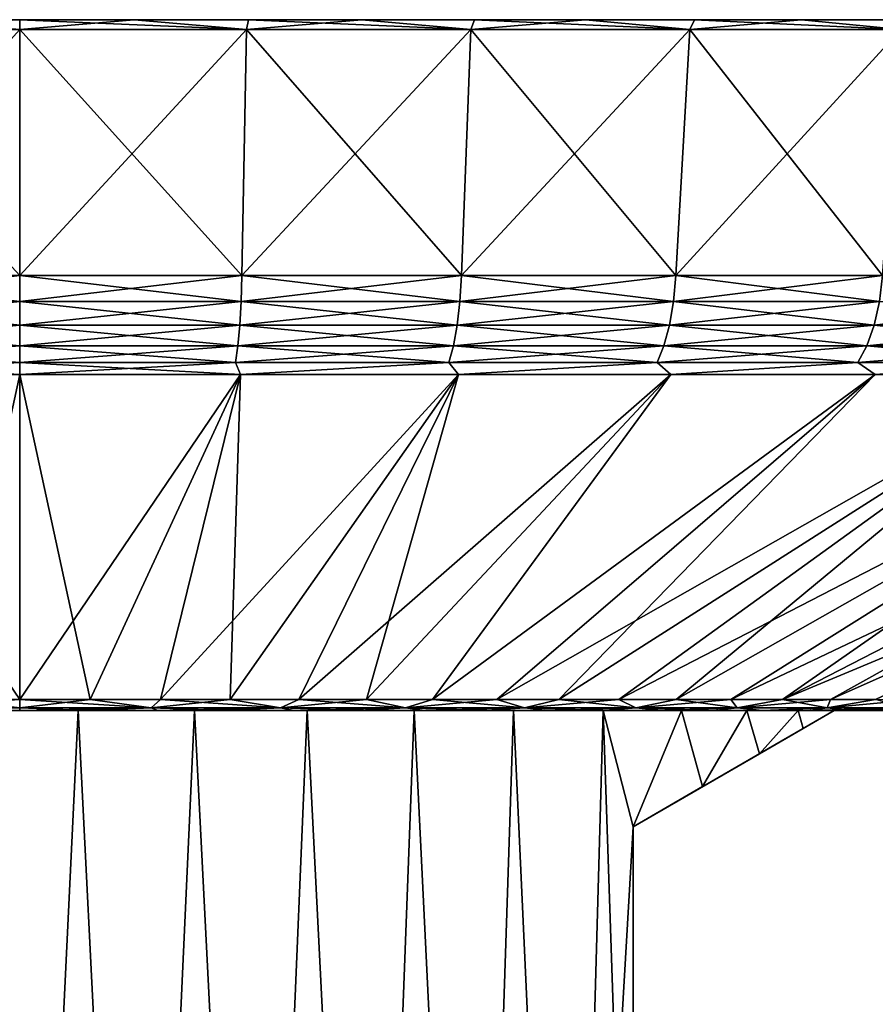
# Model space of a CAD drawing. Header units: metres. Extents: x -109 to 109, y -108 to 40.
# Tile 215 of 216: x 76 to 90, y 25 to 40. Entities that reach past the tile are written whole.
import ezdxf

# ---------------------------------------------------------------- set-up
doc = ezdxf.new("R2010")
doc.units = ezdxf.units.M
doc.layers.add('solid_K_24_42_18_000C86_XXX', color=7, linetype='CONTINUOUS')

msp = doc.modelspace()

# ---------------------------------------------------------------- linework, layer by layer
at = {"layer": 'solid_K_24_42_18_000C86_XXX'}
for points in [[(72.986038, 39.849998, -32.309475), (76.5, 40, -31.649307), (76.5, 39.849998, -32.5)], [(74.724792, 40, -31.599474), (76.5, 40, -31.649307), (72.986038, 39.849998, -32.309475)], [(74.724792, 40, 31.599474), (72.986038, 39.849998, 32.309475), (76.5, 39.849998, 32.5)], [(74.724792, 40, -31.599474), (76.5, 40, 31.649307), (76.5, 40, -31.649307)], [(74.724792, 40, 31.599474), (76.5, 39.849998, 32.5), (76.5, 40, 31.649307)], [(74.724792, 40, 31.599474), (76.5, 40, 31.649307), (74.724792, 40, -31.599474)], [(76.5, 40, -31.649307), (76.5, 40, 31.649307), (78.275208, 40, 31.599474)], [(80.013962, 39.849998, 32.309475), (78.275208, 40, 31.599474), (76.5, 40, 31.649307)], [(76.5, 39.849998, 32.5), (80.013962, 39.849998, 32.309475), (76.5, 40, 31.649307)], [(76.5, 40, -31.649307), (78.275208, 40, 31.599474), (78.275208, 40, -31.599474)], [(76.5, 39.849998, -32.5), (76.5, 40, -31.649307), (78.275208, 40, -31.599474)], [(80.013962, 39.849998, -32.309475), (76.5, 39.849998, -32.5), (78.275208, 40, -31.599474)], [(78.275208, 40, -31.599474), (78.275208, 40, 31.599474), (80.043686, 40, 31.450272)], [(80.013962, 39.849998, 32.309475), (80.043686, 40, 31.450272), (78.275208, 40, 31.599474)], [(78.275208, 40, -31.599474), (80.043686, 40, 31.450272), (80.043686, 40, -31.450272)], [(80.013962, 39.849998, -32.309475), (78.275208, 40, -31.599474), (80.043686, 40, -31.450272)], [(80.013962, 39.849998, 32.309475), (83.486473, 39.849998, 31.740183), (80.043686, 40, 31.450272)], [(80.013962, 39.849998, -32.309475), (80.043686, 40, -31.450272), (81.801262, 40, -31.202156)], [(83.486473, 39.849998, -31.740183), (80.013962, 39.849998, -32.309475), (81.801262, 40, -31.202156)], [(80.043686, 40, -31.450272), (80.043686, 40, 31.450272), (81.801262, 40, 31.202156)], [(83.486473, 39.849998, 31.740183), (81.801262, 40, 31.202156), (80.043686, 40, 31.450272)], [(80.043686, 40, -31.450272), (81.801262, 40, 31.202156), (81.801262, 40, -31.202156)], [(81.801262, 40, -31.202156), (81.801262, 40, 31.202156), (83.542564, 40, 30.85581)], [(83.486473, 39.849998, 31.740183), (83.542564, 40, 30.85581), (81.801262, 40, 31.202156)], [(81.801262, 40, -31.202156), (83.542564, 40, 30.85581), (83.542564, 40, -30.85581)], [(83.486473, 39.849998, -31.740183), (81.801262, 40, -31.202156), (83.542564, 40, -30.85581)], [(83.486473, 39.849998, 31.740183), (86.877251, 39.849998, 30.798744), (83.542564, 40, 30.85581)], [(83.486473, 39.849998, -31.740183), (83.542564, 40, -30.85581), (85.261742, 40, -30.412329)], [(86.877251, 39.849998, -30.798744), (83.486473, 39.849998, -31.740183), (85.261742, 40, -30.412329)], [(83.542564, 40, -30.85581), (83.542564, 40, 30.85581), (85.261742, 40, 30.412329)], [(86.877251, 39.849998, 30.798744), (85.261742, 40, 30.412329), (83.542564, 40, 30.85581)], [(83.542564, 40, -30.85581), (85.261742, 40, 30.412329), (85.261742, 40, -30.412329)], [(85.261742, 40, -30.412329), (85.261742, 40, 30.412329), (86.953072, 40, 29.873238)], [(86.877251, 39.849998, 30.798744), (86.953072, 40, 29.873238), (85.261742, 40, 30.412329)], [(85.261742, 40, -30.412329), (86.953072, 40, 29.873238), (86.953072, 40, -29.873238)], [(86.877251, 39.849998, -30.798744), (85.261742, 40, -30.412329), (86.953072, 40, -29.873238)], [(86.877251, 39.849998, 30.798744), (90.146492, 39.849998, 29.496157), (86.953072, 40, 29.873238)], [(86.877251, 39.849998, -30.798744), (86.953072, 40, -29.873238), (88.611549, 40, -29.240183)], [(90.146492, 39.849998, -29.496157), (86.877251, 39.849998, -30.798744), (88.611549, 40, -29.240183)], [(86.953072, 40, -29.873238), (86.953072, 40, 29.873238), (88.611549, 40, 29.240183)], [(90.146492, 39.849998, 29.496157), (88.611549, 40, 29.240183), (86.953072, 40, 29.873238)], [(86.953072, 40, -29.873238), (88.611549, 40, 29.240183), (88.611549, 40, -29.240183)], [(88.611549, 40, -29.240183), (88.611549, 40, 29.240183), (90.232208, 40, 28.514997)], [(90.146492, 39.849998, 29.496157), (90.232208, 40, 28.514997), (88.611549, 40, 29.240183)], [(88.611549, 40, -29.240183), (90.232208, 40, 28.514997), (90.232208, 40, -28.514997)], [(90.146492, 39.849998, -29.496157), (88.611549, 40, -29.240183), (90.232208, 40, -28.514997)], [(73.058823, 36.037159, -31.641119), (72.986038, 39.849998, -32.309475), (76.5, 39.849998, -32.5)], [(72.986038, 39.849998, 32.309475), (76.5, 36.037159, 31.827694), (76.5, 39.849998, 32.5)], [(73.058823, 36.037159, 31.641119), (76.5, 36.037159, 31.827694), (72.986038, 39.849998, 32.309475)], [(73.058823, 36.037159, -31.641119), (76.5, 39.849998, -32.5), (76.5, 36.037159, -31.827694)], [(76.5, 36.037159, -31.827694), (76.5, 39.849998, -32.5), (80.013962, 39.849998, -32.309475)], [(79.941177, 36.037159, -31.641119), (76.5, 36.037159, -31.827694), (80.013962, 39.849998, -32.309475)], [(79.941177, 36.037159, 31.641119), (80.013962, 39.849998, 32.309475), (76.5, 39.849998, 32.5)], [(76.5, 36.037159, 31.827694), (79.941177, 36.037159, 31.641119), (76.5, 39.849998, 32.5)], [(79.941177, 36.037159, -31.641119), (80.013962, 39.849998, -32.309475), (83.486473, 39.849998, -31.740183)], [(83.34201, 36.037159, -31.08358), (79.941177, 36.037159, -31.641119), (83.486473, 39.849998, -31.740183)], [(79.941177, 36.037159, 31.641119), (83.34201, 36.037159, 31.08358), (80.013962, 39.849998, 32.309475)], [(83.34201, 36.037159, 31.08358), (83.486473, 39.849998, 31.740183), (80.013962, 39.849998, 32.309475)], [(83.34201, 36.037159, -31.08358), (83.486473, 39.849998, -31.740183), (86.877251, 39.849998, -30.798744)], [(86.662628, 36.037159, -30.161615), (83.34201, 36.037159, -31.08358), (86.877251, 39.849998, -30.798744)], [(83.34201, 36.037159, 31.08358), (86.662628, 36.037159, 30.161615), (83.486473, 39.849998, 31.740183)], [(86.662628, 36.037159, 30.161615), (86.877251, 39.849998, 30.798744), (83.486473, 39.849998, 31.740183)], [(86.662628, 36.037159, -30.161615), (86.877251, 39.849998, -30.798744), (90.146492, 39.849998, -29.496157)], [(89.864098, 36.037159, -28.886034), (86.662628, 36.037159, -30.161615), (90.146492, 39.849998, -29.496157)], [(86.662628, 36.037159, 30.161615), (89.864098, 36.037159, 28.886034), (86.877251, 39.849998, 30.798744)], [(89.864098, 36.037159, 28.886034), (90.146492, 39.849998, 29.496157), (86.877251, 39.849998, 30.798744)], [(73.071228, 35.636406, -31.527014), (73.058823, 36.037159, -31.641119), (76.5, 36.037159, -31.827694)], [(76.5, 35.636406, 31.712915), (76.5, 36.037159, 31.827694), (73.058823, 36.037159, 31.641119)], [(76.5, 35.636406, 31.712915), (73.058823, 36.037159, 31.641119), (73.071228, 35.636406, 31.527014)], [(73.071228, 35.636406, -31.527014), (76.5, 36.037159, -31.827694), (76.5, 35.636406, -31.712915)], [(76.5, 35.636406, -31.712915), (76.5, 36.037159, -31.827694), (79.941177, 36.037159, -31.641119)], [(79.928772, 35.636406, -31.527014), (76.5, 35.636406, -31.712915), (79.941177, 36.037159, -31.641119)], [(79.928772, 35.636406, 31.527014), (79.941177, 36.037159, 31.641119), (76.5, 36.037159, 31.827694)], [(79.928772, 35.636406, 31.527014), (76.5, 36.037159, 31.827694), (76.5, 35.636406, 31.712915)], [(79.928772, 35.636406, -31.527014), (79.941177, 36.037159, -31.641119), (83.34201, 36.037159, -31.08358)], [(79.928772, 35.636406, -31.527014), (83.34201, 36.037159, -31.08358), (83.317337, 35.636406, -30.971485)], [(83.317337, 35.636406, 30.971485), (79.941177, 36.037159, 31.641119), (79.928772, 35.636406, 31.527014)], [(83.317337, 35.636406, 30.971485), (83.34201, 36.037159, 31.08358), (79.941177, 36.037159, 31.641119)], [(83.317337, 35.636406, -30.971485), (83.34201, 36.037159, -31.08358), (86.662628, 36.037159, -30.161615)], [(83.317337, 35.636406, -30.971485), (86.662628, 36.037159, -30.161615), (86.625984, 35.636406, -30.052845)], [(86.625984, 35.636406, 30.052845), (83.34201, 36.037159, 31.08358), (83.317337, 35.636406, 30.971485)], [(86.625984, 35.636406, 30.052845), (86.662628, 36.037159, 30.161615), (83.34201, 36.037159, 31.08358)], [(86.625984, 35.636406, -30.052845), (86.662628, 36.037159, -30.161615), (89.864098, 36.037159, -28.886034)], [(86.625984, 35.636406, -30.052845), (89.864098, 36.037159, -28.886034), (89.81591, 35.636406, -28.781862)], [(89.81591, 35.636406, 28.781862), (86.662628, 36.037159, 30.161615), (86.625984, 35.636406, 30.052845)], [(89.81591, 35.636406, 28.781862), (89.864098, 36.037159, 28.886034), (86.662628, 36.037159, 30.161615)], [(73.071228, 35.636406, -31.527014), (76.5, 35.636406, -31.712915), (73.092453, 35.266762, -31.331869)], [(73.071228, 35.636406, 31.527014), (73.092453, 35.266762, 31.331869), (76.5, 35.266762, 31.516621)], [(76.5, 35.636406, 31.712915), (73.071228, 35.636406, 31.527014), (76.5, 35.266762, 31.516621)], [(76.5, 35.636406, -31.712915), (76.5, 35.266762, -31.516621), (73.092453, 35.266762, -31.331869)], [(79.928772, 35.636406, -31.527014), (76.5, 35.266762, -31.516621), (76.5, 35.636406, -31.712915)], [(79.928772, 35.636406, -31.527014), (79.907547, 35.266762, -31.331869), (76.5, 35.266762, -31.516621)], [(79.907547, 35.266762, 31.331869), (76.5, 35.636406, 31.712915), (76.5, 35.266762, 31.516621)], [(79.928772, 35.636406, 31.527014), (76.5, 35.636406, 31.712915), (79.907547, 35.266762, 31.331869)], [(79.928772, 35.636406, 31.527014), (79.907547, 35.266762, 31.331869), (83.275139, 35.266762, 30.779779)], [(83.317337, 35.636406, -30.971485), (83.275139, 35.266762, -30.779779), (79.907547, 35.266762, -31.331869)], [(79.928772, 35.636406, -31.527014), (83.317337, 35.636406, -30.971485), (79.907547, 35.266762, -31.331869)], [(83.317337, 35.636406, 30.971485), (79.928772, 35.636406, 31.527014), (83.275139, 35.266762, 30.779779)], [(83.317337, 35.636406, 30.971485), (83.275139, 35.266762, 30.779779), (86.563309, 35.266762, 29.866825)], [(86.625984, 35.636406, -30.052845), (86.563309, 35.266762, -29.866825), (83.275139, 35.266762, -30.779779)], [(83.317337, 35.636406, -30.971485), (86.625984, 35.636406, -30.052845), (83.275139, 35.266762, -30.779779)], [(86.625984, 35.636406, 30.052845), (83.317337, 35.636406, 30.971485), (86.563309, 35.266762, 29.866825)], [(86.625984, 35.636406, 30.052845), (86.563309, 35.266762, 29.866825), (89.733482, 35.266762, 28.60371)], [(89.81591, 35.636406, -28.781862), (89.733482, 35.266762, -28.60371), (86.563309, 35.266762, -29.866825)], [(86.625984, 35.636406, -30.052845), (89.81591, 35.636406, -28.781862), (86.563309, 35.266762, -29.866825)], [(89.81591, 35.636406, 28.781862), (86.625984, 35.636406, 30.052845), (89.733482, 35.266762, 28.60371)], [(89.81591, 35.636406, 28.781862), (89.733482, 35.266762, 28.60371), (92.748512, 35.266762, 27.005243)], [(92.849716, 35.636406, -27.173439), (92.748512, 35.266762, -27.005243), (89.733482, 35.266762, -28.60371)], [(89.81591, 35.636406, -28.781862), (92.849716, 35.636406, -27.173439), (89.733482, 35.266762, -28.60371)], [(73.092453, 35.266762, -31.331869), (76.5, 35.266762, -31.516621), (73.121529, 34.946064, -31.06452)], [(73.092453, 35.266762, 31.331869), (73.121529, 34.946064, 31.06452), (76.5, 34.946064, 31.247696)], [(76.5, 35.266762, 31.516621), (73.092453, 35.266762, 31.331869), (76.5, 34.946064, 31.247696)], [(76.5, 35.266762, -31.516621), (76.5, 34.946064, -31.247696), (73.121529, 34.946064, -31.06452)], [(79.907547, 35.266762, -31.331869), (76.5, 34.946064, -31.247696), (76.5, 35.266762, -31.516621)], [(79.907547, 35.266762, -31.331869), (79.878471, 34.946064, -31.06452), (76.5, 34.946064, -31.247696)], [(79.878471, 34.946064, 31.06452), (76.5, 35.266762, 31.516621), (76.5, 34.946064, 31.247696)], [(79.907547, 35.266762, 31.331869), (76.5, 35.266762, 31.516621), (79.878471, 34.946064, 31.06452)], [(79.907547, 35.266762, 31.331869), (79.878471, 34.946064, 31.06452), (83.217331, 34.946064, 30.517141)], [(83.275139, 35.266762, -30.779779), (83.217331, 34.946064, -30.517141), (79.878471, 34.946064, -31.06452)], [(79.907547, 35.266762, -31.331869), (83.275139, 35.266762, -30.779779), (79.878471, 34.946064, -31.06452)], [(83.275139, 35.266762, 30.779779), (79.907547, 35.266762, 31.331869), (83.217331, 34.946064, 30.517141)], [(83.275139, 35.266762, 30.779779), (83.217331, 34.946064, 30.517141), (86.47744, 34.946064, 29.611979)], [(86.563309, 35.266762, -29.866825), (86.47744, 34.946064, -29.611979), (83.217331, 34.946064, -30.517141)], [(83.275139, 35.266762, -30.779779), (86.563309, 35.266762, -29.866825), (83.217331, 34.946064, -30.517141)], [(86.563309, 35.266762, 29.866825), (83.275139, 35.266762, 30.779779), (86.47744, 34.946064, 29.611979)], [(86.563309, 35.266762, 29.866825), (86.47744, 34.946064, 29.611979), (89.620567, 34.946064, 28.35964)], [(89.733482, 35.266762, -28.60371), (89.620567, 34.946064, -28.35964), (86.47744, 34.946064, -29.611979)], [(86.563309, 35.266762, -29.866825), (89.733482, 35.266762, -28.60371), (86.47744, 34.946064, -29.611979)], [(89.733482, 35.266762, 28.60371), (86.563309, 35.266762, 29.866825), (89.620567, 34.946064, 28.35964)], [(89.733482, 35.266762, 28.60371), (89.620567, 34.946064, 28.35964), (92.609871, 34.946064, 26.774813)], [(92.748512, 35.266762, -27.005243), (92.609871, 34.946064, -26.774813), (89.620567, 34.946064, -28.35964)], [(89.733482, 35.266762, -28.60371), (92.748512, 35.266762, -27.005243), (89.620567, 34.946064, -28.35964)], [(92.748512, 35.266762, 27.005243), (89.733482, 35.266762, 28.60371), (92.609871, 34.946064, 26.774813)], [(73.121529, 34.946064, -31.06452), (76.5, 34.946064, -31.247696), (73.157188, 34.688358, -30.736673)], [(73.121529, 34.946064, 31.06452), (73.157188, 34.688358, 30.736673), (76.5, 34.688358, 30.917915)], [(76.5, 34.946064, 31.247696), (73.121529, 34.946064, 31.06452), (76.5, 34.688358, 30.917915)], [(76.5, 34.946064, -31.247696), (76.5, 34.688358, -30.917915), (73.157188, 34.688358, -30.736673)], [(79.878471, 34.946064, -31.06452), (76.5, 34.688358, -30.917915), (76.5, 34.946064, -31.247696)], [(79.878471, 34.946064, -31.06452), (79.842812, 34.688358, -30.736673), (76.5, 34.688358, -30.917915)], [(79.842812, 34.688358, 30.736673), (76.5, 34.946064, 31.247696), (76.5, 34.688358, 30.917915)], [(79.878471, 34.946064, 31.06452), (76.5, 34.946064, 31.247696), (79.842812, 34.688358, 30.736673)], [(79.878471, 34.946064, 31.06452), (79.842812, 34.688358, 30.736673), (83.146439, 34.688358, 30.195072)], [(83.217331, 34.946064, -30.517141), (83.146439, 34.688358, -30.195072), (79.842812, 34.688358, -30.736673)], [(79.878471, 34.946064, -31.06452), (83.217331, 34.946064, -30.517141), (79.842812, 34.688358, -30.736673)], [(83.217331, 34.946064, 30.517141), (79.878471, 34.946064, 31.06452), (83.146439, 34.688358, 30.195072)], [(83.217331, 34.946064, 30.517141), (83.146439, 34.688358, 30.195072), (86.372139, 34.688358, 29.299461)], [(86.47744, 34.946064, -29.611979), (86.372139, 34.688358, -29.299461), (83.146439, 34.688358, -30.195072)], [(83.217331, 34.946064, -30.517141), (86.47744, 34.946064, -29.611979), (83.146439, 34.688358, -30.195072)], [(86.47744, 34.946064, 29.611979), (83.217331, 34.946064, 30.517141), (86.372139, 34.688358, 29.299461)], [(86.47744, 34.946064, 29.611979), (86.372139, 34.688358, 29.299461), (89.482094, 34.688358, 28.060341)], [(89.620567, 34.946064, -28.35964), (89.482094, 34.688358, -28.060341), (86.372139, 34.688358, -29.299461)], [(86.47744, 34.946064, -29.611979), (89.620567, 34.946064, -28.35964), (86.372139, 34.688358, -29.299461)], [(89.620567, 34.946064, 28.35964), (86.47744, 34.946064, 29.611979), (89.482094, 34.688358, 28.060341)], [(89.620567, 34.946064, 28.35964), (89.482094, 34.688358, 28.060341), (92.43985, 34.688358, 26.492239)], [(92.609871, 34.946064, -26.774813), (92.43985, 34.688358, -26.492239), (89.482094, 34.688358, -28.060341)], [(89.620567, 34.946064, -28.35964), (92.609871, 34.946064, -26.774813), (89.482094, 34.688358, -28.060341)], [(92.609871, 34.946064, 26.774813), (89.620567, 34.946064, 28.35964), (92.43985, 34.688358, 26.492239)], [(76.5, 34.688358, -30.917915), (76.5, 34.50507, -30.542118), (73.080437, 34.50507, -30.350084)], [(73.157188, 34.688358, -30.736673), (76.5, 34.688358, -30.917915), (73.080437, 34.50507, -30.350084)], [(73.157188, 34.688358, 30.736673), (73.08046, 34.50507, 30.350086), (76.5, 34.50507, 30.542118)], [(76.5, 34.688358, 30.917915), (73.157188, 34.688358, 30.736673), (76.5, 34.50507, 30.542118)], [(76.5, 34.688358, 30.917915), (76.5, 34.50507, 30.542118), (79.919563, 34.50507, 30.350084)], [(79.842812, 34.688358, 30.736673), (76.5, 34.688358, 30.917915), (79.919563, 34.50507, 30.350084)], [(79.842812, 34.688358, -30.736673), (79.91954, 34.50507, -30.350086), (76.5, 34.50507, -30.542118)], [(79.842812, 34.688358, -30.736673), (76.5, 34.50507, -30.542118), (76.5, 34.688358, -30.917915)], [(83.146439, 34.688358, 30.195072), (79.842812, 34.688358, 30.736673), (79.919563, 34.50507, 30.350084)], [(79.842812, 34.688358, -30.736673), (83.146439, 34.688358, -30.195072), (79.91954, 34.50507, -30.350086)], [(83.146439, 34.688358, -30.195072), (83.296173, 34.50507, -29.776382), (79.91954, 34.50507, -30.350086)], [(83.146439, 34.688358, 30.195072), (79.919563, 34.50507, 30.350084), (83.296196, 34.50507, 29.776379)], [(86.372139, 34.688358, 29.299461), (83.146439, 34.688358, 30.195072), (83.296196, 34.50507, 29.776379)], [(83.146439, 34.688358, -30.195072), (86.372139, 34.688358, -29.299461), (83.296173, 34.50507, -29.776382)], [(86.372139, 34.688358, -29.299461), (86.587364, 34.50507, -28.828217), (83.296173, 34.50507, -29.776382)], [(86.372139, 34.688358, 29.299461), (83.296196, 34.50507, 29.776379), (86.587379, 34.50507, 28.828211)], [(89.482094, 34.688358, 28.060341), (86.372139, 34.688358, 29.299461), (86.587379, 34.50507, 28.828211)], [(86.372139, 34.688358, -29.299461), (89.482094, 34.688358, -28.060341), (86.587364, 34.50507, -28.828217)], [(89.482094, 34.688358, -28.060341), (89.751678, 34.50507, -27.517521), (86.587364, 34.50507, -28.828217)], [(89.482094, 34.688358, 28.060341), (86.587379, 34.50507, 28.828211), (89.751694, 34.50507, 27.517513)], [(92.43985, 34.688358, 26.492239), (89.482094, 34.688358, 28.060341), (89.751694, 34.50507, 27.517513)], [(89.482094, 34.688358, -28.060341), (92.43985, 34.688358, -26.492239), (89.751678, 34.50507, -27.517521)], [(92.43985, 34.688358, -26.492239), (92.749336, 34.50507, -25.860781), (89.751678, 34.50507, -27.517521)], [(92.43985, 34.688358, 26.492239), (89.751694, 34.50507, 27.517513), (92.749352, 34.50507, 25.860771)], [(73.080437, 34.50507, -30.350084), (76.5, 34.50507, -30.542118), (75.40744, 29.468861, -16.669483)], [(73.08046, 34.50507, 30.350086), (76.5, 29.468861, 16.705248), (76.5, 34.50507, 30.542118)], [(73.08046, 34.50507, 30.350086), (75.407455, 29.468861, 16.669483), (76.5, 29.468861, 16.705248)], [(75.40744, 29.468861, -16.669483), (76.5, 34.50507, -30.542118), (76.5, 29.468861, -16.705248)], [(79.91954, 34.50507, -30.350086), (77.592545, 29.468861, -16.669483), (76.5, 29.468861, -16.705248)], [(76.5, 34.50507, -30.542118), (79.91954, 34.50507, -30.350086), (76.5, 29.468861, -16.705248)], [(76.5, 34.50507, 30.542118), (76.5, 29.468861, 16.705248), (77.59256, 29.468861, 16.669483)], [(79.919563, 34.50507, 30.350084), (76.5, 34.50507, 30.542118), (77.59256, 29.468861, 16.669483)], [(79.91954, 34.50507, -30.350086), (78.680435, 29.468861, -16.562338), (77.592545, 29.468861, -16.669483)], [(79.919563, 34.50507, 30.350084), (77.59256, 29.468861, 16.669483), (78.68045, 29.468861, 16.562336)], [(83.296173, 34.50507, -29.776382), (79.759003, 29.468861, -16.384268), (78.680435, 29.468861, -16.562338)], [(79.91954, 34.50507, -30.350086), (83.296173, 34.50507, -29.776382), (78.680435, 29.468861, -16.562338)], [(79.919563, 34.50507, 30.350084), (78.68045, 29.468861, 16.562336), (79.759018, 29.468861, 16.384266)], [(83.296173, 34.50507, -29.776382), (80.823624, 29.468861, -16.136036), (79.759003, 29.468861, -16.384268)], [(83.296196, 34.50507, 29.776379), (79.759018, 29.468861, 16.384266), (80.823631, 29.468861, 16.136032)], [(83.296196, 34.50507, 29.776379), (79.919563, 34.50507, 30.350084), (79.759018, 29.468861, 16.384266)], [(86.587364, 34.50507, -28.828217), (81.869728, 29.468861, -15.818703), (80.823624, 29.468861, -16.136036)], [(83.296173, 34.50507, -29.776382), (86.587364, 34.50507, -28.828217), (80.823624, 29.468861, -16.136036)], [(83.296196, 34.50507, 29.776379), (80.823631, 29.468861, 16.136032), (81.869736, 29.468861, 15.8187)], [(86.587364, 34.50507, -28.828217), (82.892838, 29.468861, -15.433632), (81.869728, 29.468861, -15.818703)], [(86.587379, 34.50507, 28.828211), (81.869736, 29.468861, 15.8187), (82.892845, 29.468861, 15.433629)], [(86.587379, 34.50507, 28.828211), (83.296196, 34.50507, 29.776379), (81.869736, 29.468861, 15.8187)], [(89.751678, 34.50507, -27.517521), (83.888565, 29.468861, -14.982471), (82.892838, 29.468861, -15.433632)], [(86.587364, 34.50507, -28.828217), (89.751678, 34.50507, -27.517521), (82.892838, 29.468861, -15.433632)], [(89.751694, 34.50507, 27.517513), (82.892845, 29.468861, 15.433629), (83.888573, 29.468861, 14.982469)], [(89.751694, 34.50507, 27.517513), (86.587379, 34.50507, 28.828211), (82.892845, 29.468861, 15.433629)], [(92.749336, 34.50507, -25.860781), (84.852646, 29.468861, -14.467156), (83.888565, 29.468861, -14.982471)], [(89.751678, 34.50507, -27.517521), (92.749336, 34.50507, -25.860781), (83.888565, 29.468861, -14.982471)], [(89.751694, 34.50507, 27.517513), (83.888573, 29.468861, 14.982469), (84.852654, 29.468861, 14.467153)], [(92.749336, 34.50507, -25.860781), (85.78096, 29.468861, -13.889893), (84.852646, 29.468861, -14.467156)], [(92.749352, 34.50507, 25.860771), (84.852654, 29.468861, 14.467153), (85.780968, 29.468861, 13.889887)], [(92.749352, 34.50507, 25.860771), (89.751694, 34.50507, 27.517513), (84.852654, 29.468861, 14.467153)], [(95.542664, 34.50507, -23.87882), (86.669525, 29.468861, -13.253151), (85.78096, 29.468861, -13.889893)], [(92.749336, 34.50507, -25.860781), (95.542664, 34.50507, -23.87882), (85.78096, 29.468861, -13.889893)], [(92.749352, 34.50507, 25.860771), (85.780968, 29.468861, 13.889887), (86.66954, 29.468861, 13.253145)], [(95.542664, 34.50507, -23.87882), (87.514549, 29.468861, -12.559659), (86.669525, 29.468861, -13.253151)], [(95.542671, 34.50507, 23.878809), (86.66954, 29.468861, 13.253145), (87.514557, 29.468861, 12.559652)], [(95.542671, 34.50507, 23.878809), (92.749352, 34.50507, 25.860771), (86.66954, 29.468861, 13.253145)], [(98.096512, 34.50507, -21.596567), (88.312408, 29.468861, -11.812385), (87.514549, 29.468861, -12.559659)], [(95.542664, 34.50507, -23.87882), (98.096512, 34.50507, -21.596567), (87.514549, 29.468861, -12.559659)], [(95.542671, 34.50507, 23.878809), (87.514557, 29.468861, 12.559652), (88.312408, 29.468861, 11.812378)], [(100.378761, 34.50507, -19.04273), (89.059677, 29.468861, -11.014527), (88.312408, 29.468861, -11.812385)], [(98.096512, 34.50507, -21.596567), (100.378761, 34.50507, -19.04273), (88.312408, 29.468861, -11.812385)], [(98.096519, 34.50507, 21.596556), (88.312408, 29.468861, 11.812378), (89.059685, 29.468861, 11.014521)], [(98.096519, 34.50507, 21.596556), (95.542671, 34.50507, 23.878809), (88.312408, 29.468861, 11.812378)], [(100.378761, 34.50507, -19.04273), (89.753174, 29.468861, -10.169504), (89.059677, 29.468861, -11.014527)], [(100.378777, 34.50507, 19.042717), (89.059685, 29.468861, 11.014521), (89.753174, 29.468861, 10.169497)], [(100.378777, 34.50507, 19.042717), (98.096519, 34.50507, 21.596556), (89.059685, 29.468861, 11.014521)], [(74.465363, 29.342539, -16.105799), (75.40744, 29.468861, -16.669483), (76.5, 29.468861, -16.705248)], [(74.465363, 29.342539, -16.105799), (76.5, 29.468861, -16.705248), (76.5, 29.342539, -16.233807)], [(76.5, 29.342539, 16.233807), (75.407455, 29.468861, 16.669483), (74.465363, 29.342539, 16.105799)], [(76.5, 29.342539, 16.233807), (76.5, 29.468861, 16.705248), (75.407455, 29.468861, 16.669483)], [(76.5, 29.342539, -16.233807), (76.5, 29.468861, -16.705248), (77.592545, 29.468861, -16.669483)], [(78.534637, 29.342539, -16.105799), (76.5, 29.342539, -16.233807), (77.592545, 29.468861, -16.669483)], [(78.534637, 29.342539, 16.105799), (77.59256, 29.468861, 16.669483), (76.5, 29.468861, 16.705248)], [(78.534637, 29.342539, 16.105799), (76.5, 29.468861, 16.705248), (76.5, 29.342539, 16.233807)], [(78.534637, 29.342539, -16.105799), (77.592545, 29.468861, -16.669483), (78.680435, 29.468861, -16.562338)], [(78.534637, 29.342539, 16.105799), (78.68045, 29.468861, 16.562336), (77.59256, 29.468861, 16.669483)], [(78.534637, 29.342539, -16.105799), (78.680435, 29.468861, -16.562338), (79.759003, 29.468861, -16.384268)], [(78.534637, 29.342539, -16.105799), (79.759003, 29.468861, -16.384268), (80.537186, 29.342539, -15.723792)], [(80.537186, 29.342539, 15.723792), (78.68045, 29.468861, 16.562336), (78.534637, 29.342539, 16.105799)], [(80.537186, 29.342539, 15.723792), (79.759018, 29.468861, 16.384266), (78.68045, 29.468861, 16.562336)], [(80.537186, 29.342539, -15.723792), (79.759003, 29.468861, -16.384268), (80.823624, 29.468861, -16.136036)], [(80.537186, 29.342539, 15.723792), (80.823631, 29.468861, 16.136032), (79.759018, 29.468861, 16.384266)], [(80.537186, 29.342539, -15.723792), (80.823624, 29.468861, -16.136036), (81.869728, 29.468861, -15.818703)], [(80.537186, 29.342539, -15.723792), (81.869728, 29.468861, -15.818703), (82.476067, 29.342539, -15.093812)], [(82.476067, 29.342539, 15.093812), (80.823631, 29.468861, 16.136032), (80.537186, 29.342539, 15.723792)], [(82.476067, 29.342539, 15.093812), (81.869736, 29.468861, 15.8187), (80.823631, 29.468861, 16.136032)], [(82.476067, 29.342539, -15.093812), (81.869728, 29.468861, -15.818703), (82.892838, 29.468861, -15.433632)], [(82.476067, 29.342539, 15.093812), (82.892845, 29.468861, 15.433629), (81.869736, 29.468861, 15.8187)], [(82.476067, 29.342539, -15.093812), (82.892838, 29.468861, -15.433632), (83.888565, 29.468861, -14.982471)], [(82.476067, 29.342539, -15.093812), (83.888565, 29.468861, -14.982471), (84.320694, 29.342539, -14.225794)], [(84.320694, 29.342539, 14.225794), (82.892845, 29.468861, 15.433629), (82.476067, 29.342539, 15.093812)], [(84.320694, 29.342539, 14.225794), (83.888573, 29.468861, 14.982469), (82.892845, 29.468861, 15.433629)], [(84.320694, 29.342539, -14.225794), (83.888565, 29.468861, -14.982471), (84.852646, 29.468861, -14.467156)], [(84.320694, 29.342539, 14.225794), (84.852654, 29.468861, 14.467153), (83.888573, 29.468861, 14.982469)], [(84.320694, 29.342539, -14.225794), (84.852646, 29.468861, -14.467156), (85.78096, 29.468861, -13.889893)], [(84.320694, 29.342539, -14.225794), (85.78096, 29.468861, -13.889893), (86.041992, 29.342539, -13.133426)], [(86.041992, 29.342539, 13.133426), (84.852654, 29.468861, 14.467153), (84.320694, 29.342539, 14.225794)], [(86.041992, 29.342539, 13.133426), (85.780968, 29.468861, 13.889887), (84.852654, 29.468861, 14.467153)], [(86.041992, 29.342539, -13.133426), (85.78096, 29.468861, -13.889893), (86.669525, 29.468861, -13.253151)], [(86.041992, 29.342539, 13.133426), (86.66954, 29.468861, 13.253145), (85.780968, 29.468861, 13.889887)], [(86.041992, 29.342539, -13.133426), (86.669525, 29.468861, -13.253151), (87.514549, 29.468861, -12.559659)], [(86.041992, 29.342539, -13.133426), (87.514549, 29.468861, -12.559659), (87.612808, 29.342539, -11.833936)], [(87.612808, 29.342539, 11.833936), (86.66954, 29.468861, 13.253145), (86.041992, 29.342539, 13.133426)], [(87.612808, 29.342539, 11.833936), (87.514557, 29.468861, 12.559652), (86.66954, 29.468861, 13.253145)], [(87.612808, 29.342539, -11.833936), (87.514549, 29.468861, -12.559659), (88.312408, 29.468861, -11.812385)], [(87.612808, 29.342539, 11.833936), (88.312408, 29.468861, 11.812378), (87.514557, 29.468861, 12.559652)], [(87.612808, 29.342539, -11.833936), (88.312408, 29.468861, -11.812385), (89.059677, 29.468861, -11.014527)], [(87.612808, 29.342539, -11.833936), (89.059677, 29.468861, -11.014527), (89.008362, 29.342539, -10.347818)], [(89.008362, 29.342539, 10.347818), (88.312408, 29.468861, 11.812378), (87.612808, 29.342539, 11.833936)], [(89.008362, 29.342539, 10.347818), (89.059685, 29.468861, 11.014521), (88.312408, 29.468861, 11.812378)], [(89.008362, 29.342539, -10.347818), (89.059677, 29.468861, -11.014527), (89.753174, 29.468861, -10.169504)], [(89.008362, 29.342539, -10.347818), (89.753174, 29.468861, -10.169504), (90.389908, 29.468861, -9.280931)], [(89.008362, 29.342539, -10.347818), (90.389908, 29.468861, -9.280931), (90.206657, 29.342539, -8.698509)], [(89.008362, 29.342539, 10.347818), (89.753174, 29.468861, 10.169497), (89.059685, 29.468861, 11.014521)], [(90.206657, 29.342539, 8.698509), (89.753174, 29.468861, 10.169497), (89.008362, 29.342539, 10.347818)], [(74.465363, 29.342539, -16.105799), (76.5, 29.342539, -16.233807), (75.429825, 29.299999, -15.711235)], [(74.465363, 29.342539, 16.105799), (75.429878, 29.299999, 15.711239), (76.5, 29.299999, 15.747592)], [(76.5, 29.342539, 16.233807), (74.465363, 29.342539, 16.105799), (76.5, 29.299999, 15.747592)], [(75.592484, 29.299999, -12.968272), (76.5, 10.5, -13), (74.64991, 10.5, -12.86768)], [(75.592484, 29.299999, 12.968272), (74.64991, 10.5, 12.86768), (76.5, 10.5, 13)], [(76.5, 29.342539, -16.233807), (76.5, 29.299999, -15.747592), (75.429825, 29.299999, -15.711235)], [(75.429825, 29.299999, -15.711235), (76.5, 29.299999, -15.747592), (75.592484, 29.299999, -12.968272)], [(76.5, 29.299999, 15.747592), (75.429878, 29.299999, 15.711239), (75.592484, 29.299999, 12.968272)], [(75.592484, 29.299999, -12.968272), (77.407516, 29.299999, -12.968272), (76.5, 10.5, -13)], [(76.5, 29.299999, -15.747592), (77.407516, 29.299999, -12.968272), (75.592484, 29.299999, -12.968272)], [(77.407516, 29.299999, 12.968272), (75.592484, 29.299999, 12.968272), (76.5, 10.5, 13)], [(76.5, 29.299999, 15.747592), (75.592484, 29.299999, 12.968272), (77.407516, 29.299999, 12.968272)], [(78.534637, 29.342539, -16.105799), (77.570122, 29.299999, -15.711239), (76.5, 29.299999, -15.747592)], [(78.534637, 29.342539, -16.105799), (76.5, 29.299999, -15.747592), (76.5, 29.342539, -16.233807)], [(76.5, 29.342539, 16.233807), (76.5, 29.299999, 15.747592), (77.570175, 29.299999, 15.711235)], [(78.534637, 29.342539, 16.105799), (76.5, 29.342539, 16.233807), (77.570175, 29.299999, 15.711235)], [(77.407516, 29.299999, -12.968272), (78.35009, 10.5, -12.86768), (76.5, 10.5, -13)], [(77.570122, 29.299999, -15.711239), (77.407516, 29.299999, -12.968272), (76.5, 29.299999, -15.747592)], [(77.407516, 29.299999, 12.968272), (76.5, 10.5, 13), (78.35009, 10.5, 12.86768)], [(77.570175, 29.299999, 15.711235), (76.5, 29.299999, 15.747592), (77.407516, 29.299999, 12.968272)], [(77.407516, 29.299999, -12.968272), (79.205467, 29.299999, -12.715353), (78.35009, 10.5, -12.86768)], [(78.637833, 29.299999, -15.601753), (79.205467, 29.299999, -12.715353), (77.407516, 29.299999, -12.968272)], [(77.570122, 29.299999, -15.711239), (78.637833, 29.299999, -15.601753), (77.407516, 29.299999, -12.968272)], [(79.205467, 29.299999, 12.715353), (77.407516, 29.299999, 12.968272), (78.35009, 10.5, 12.86768)], [(77.570175, 29.299999, 15.711235), (77.407516, 29.299999, 12.968272), (79.205467, 29.299999, 12.715353)], [(78.534637, 29.342539, -16.105799), (78.637833, 29.299999, -15.601753), (77.570122, 29.299999, -15.711239)], [(78.534637, 29.342539, 16.105799), (77.570175, 29.299999, 15.711235), (78.637917, 29.299999, 15.601742)], [(78.637917, 29.299999, 15.601742), (77.570175, 29.299999, 15.711235), (79.205467, 29.299999, 12.715353)], [(79.205467, 29.299999, -12.715353), (80.162521, 10.5, -12.473411), (78.35009, 10.5, -12.86768)], [(79.205467, 29.299999, 12.715353), (78.35009, 10.5, 12.86768), (80.162521, 10.5, 12.473411)], [(78.534637, 29.342539, 16.105799), (78.637917, 29.299999, 15.601742), (79.698029, 29.299999, 15.419408)], [(80.537186, 29.342539, 15.723792), (78.534637, 29.342539, 16.105799), (79.698029, 29.299999, 15.419408)], [(78.534637, 29.342539, -16.105799), (80.537186, 29.342539, -15.723792), (78.637833, 29.299999, -15.601753)], [(80.537186, 29.342539, -15.723792), (79.697929, 29.299999, -15.419428), (78.637833, 29.299999, -15.601753)], [(78.637833, 29.299999, -15.601753), (79.697929, 29.299999, -15.419428), (79.205467, 29.299999, -12.715353)], [(79.698029, 29.299999, 15.419408), (78.637917, 29.299999, 15.601742), (79.205467, 29.299999, 12.715353)], [(79.205467, 29.299999, -12.715353), (80.950073, 29.299999, -12.2146), (80.162521, 10.5, -12.473411)], [(80.744034, 29.299999, -15.164923), (80.950073, 29.299999, -12.2146), (79.205467, 29.299999, -12.715353)], [(79.697929, 29.299999, -15.419428), (80.744034, 29.299999, -15.164923), (79.205467, 29.299999, -12.715353)], [(80.950073, 29.299999, 12.2146), (79.205467, 29.299999, 12.715353), (80.162521, 10.5, 12.473411)], [(79.698029, 29.299999, 15.419408), (79.205467, 29.299999, 12.715353), (80.950073, 29.299999, 12.2146)], [(80.537186, 29.342539, -15.723792), (80.744034, 29.299999, -15.164923), (79.697929, 29.299999, -15.419428)], [(80.537186, 29.342539, 15.723792), (79.698029, 29.299999, 15.419408), (80.744125, 29.299999, 15.164896)], [(80.744125, 29.299999, 15.164896), (79.698029, 29.299999, 15.419408), (80.950073, 29.299999, 12.2146)], [(80.950073, 29.299999, -12.2146), (81.900391, 10.5, -11.825219), (80.162521, 10.5, -12.473411)], [(80.950073, 29.299999, 12.2146), (80.162521, 10.5, 12.473411), (81.900391, 10.5, 11.825219)], [(80.537186, 29.342539, 15.723792), (80.744125, 29.299999, 15.164896), (81.769722, 29.299999, 14.839689)], [(82.476067, 29.342539, 15.093812), (80.537186, 29.342539, 15.723792), (81.769722, 29.299999, 14.839689)], [(80.537186, 29.342539, -15.723792), (82.476067, 29.342539, -15.093812), (80.744034, 29.299999, -15.164923)], [(82.476067, 29.342539, -15.093812), (81.769638, 29.299999, -14.839719), (80.744034, 29.299999, -15.164923)], [(80.744034, 29.299999, -15.164923), (81.769638, 29.299999, -14.839719), (80.950073, 29.299999, -12.2146)], [(81.769722, 29.299999, 14.839689), (80.744125, 29.299999, 15.164896), (80.950073, 29.299999, 12.2146)], [(80.950073, 29.299999, -12.2146), (82.608444, 29.299999, -11.475485), (81.900391, 10.5, -11.825219)], [(81.769638, 29.299999, -14.839719), (82.608444, 29.299999, -11.475485), (80.950073, 29.299999, -12.2146)], [(82.608444, 29.299999, 11.475485), (80.950073, 29.299999, 12.2146), (81.900391, 10.5, 11.825219)], [(81.769722, 29.299999, 14.839689), (80.950073, 29.299999, 12.2146), (82.608444, 29.299999, 11.475485)], [(82.476067, 29.342539, -15.093812), (82.769882, 29.299999, -14.445582), (81.769638, 29.299999, -14.839719)], [(81.769638, 29.299999, -14.839719), (82.769882, 29.299999, -14.445582), (82.608444, 29.299999, -11.475485)], [(82.476067, 29.342539, 15.093812), (81.769722, 29.299999, 14.839689), (82.769966, 29.299999, 14.445546)], [(82.769966, 29.299999, 14.445546), (81.769722, 29.299999, 14.839689), (82.608444, 29.299999, 11.475485)], [(82.608444, 29.299999, -11.475485), (83.52832, 10.5, -10.936301), (81.900391, 10.5, -11.825219)], [(82.608444, 29.299999, 11.475485), (81.900391, 10.5, 11.825219), (83.52832, 10.5, 10.936301)], [(82.476067, 29.342539, 15.093812), (82.769966, 29.299999, 14.445546), (83.740952, 29.299999, 13.984082)], [(84.320694, 29.342539, 14.225794), (82.476067, 29.342539, 15.093812), (83.740952, 29.299999, 13.984082)], [(82.476067, 29.342539, -15.093812), (84.320694, 29.342539, -14.225794), (82.769882, 29.299999, -14.445582)], [(82.608444, 29.299999, -11.475485), (84.147217, 29.299999, -10.512828), (83.52832, 10.5, -10.936301)], [(83.740868, 29.299999, -13.984127), (84.147217, 29.299999, -10.512828), (82.608444, 29.299999, -11.475485)], [(82.769882, 29.299999, -14.445582), (83.740868, 29.299999, -13.984127), (82.608444, 29.299999, -11.475485)], [(84.147217, 29.299999, 10.512828), (82.608444, 29.299999, 11.475485), (83.52832, 10.5, 10.936301)], [(82.769966, 29.299999, 14.445546), (82.608444, 29.299999, 11.475485), (84.147217, 29.299999, 10.512828)], [(84.320694, 29.342539, -14.225794), (83.740868, 29.299999, -13.984127), (82.769882, 29.299999, -14.445582)], [(83.740952, 29.299999, 13.984082), (82.769966, 29.299999, 14.445546), (84.147217, 29.299999, 10.512828)], [(84.147217, 29.299999, -10.512828), (85.013176, 10.5, -9.824753), (83.52832, 10.5, -10.936301)], [(84.147217, 29.299999, 10.512828), (83.52832, 10.5, 10.936301), (85.013176, 10.5, 9.824753)], [(84.320694, 29.342539, -14.225794), (84.678581, 29.299999, -13.457243), (83.740868, 29.299999, -13.984127)], [(83.740868, 29.299999, -13.984127), (84.678581, 29.299999, -13.457243), (84.147217, 29.299999, -10.512828)], [(84.320694, 29.342539, 14.225794), (83.740952, 29.299999, 13.984082), (84.678665, 29.299999, 13.457191)], [(84.678665, 29.299999, 13.457191), (83.740952, 29.299999, 13.984082), (84.147217, 29.299999, 10.512828)], [(84.147217, 29.299999, -10.512828), (85.537277, 29.299999, -9.344918), (85.013176, 10.5, -9.824753)], [(84.678581, 29.299999, -13.457243), (85.537277, 29.299999, -9.344918), (84.147217, 29.299999, -10.512828)], [(85.537277, 29.299999, 9.344918), (84.147217, 29.299999, 10.512828), (85.013176, 10.5, 9.824753)], [(84.678665, 29.299999, 13.457191), (84.147217, 29.299999, 10.512828), (85.537277, 29.299999, 9.344918)], [(84.320694, 29.342539, 14.225794), (84.678665, 29.299999, 13.457191), (85.578499, 29.299999, 12.867293)], [(86.041992, 29.342539, 13.133426), (84.320694, 29.342539, 14.225794), (85.578499, 29.299999, 12.867293)], [(84.320694, 29.342539, -14.225794), (86.041992, 29.342539, -13.133426), (84.678581, 29.299999, -13.457243)], [(86.041992, 29.342539, -13.133426), (85.578423, 29.299999, -12.867351), (84.678581, 29.299999, -13.457243)], [(84.678581, 29.299999, -13.457243), (85.578423, 29.299999, -12.867351), (85.537277, 29.299999, -9.344918)], [(85.578499, 29.299999, 12.867293), (84.678665, 29.299999, 13.457191), (85.537277, 29.299999, 9.344918)], [(85.537277, 29.299999, -9.344918), (86, 27.5, -8.87412), (85.013176, 10.5, -9.824753)], [(85.537277, 29.299999, 9.344918), (85.013176, 10.5, 9.824753), (86, 15.5, 8.87412)], [(85.537277, 29.299999, -9.344918), (86.750793, 29.299999, -7.995042), (86, 27.5, -8.87412)], [(86.435493, 29.299999, -12.21769), (86.750793, 29.299999, -7.995042), (85.537277, 29.299999, -9.344918)], [(85.578423, 29.299999, -12.867351), (86.435493, 29.299999, -12.21769), (85.537277, 29.299999, -9.344918)], [(85.537277, 29.299999, 9.344918), (86, 15.5, 8.87412), (86, 27.5, 8.87412)], [(86.750793, 29.299999, 7.995042), (85.537277, 29.299999, 9.344918), (86, 27.5, 8.87412)], [(85.578499, 29.299999, 12.867293), (85.537277, 29.299999, 9.344918), (86.750793, 29.299999, 7.995042)], [(86.041992, 29.342539, -13.133426), (86.435493, 29.299999, -12.21769), (85.578423, 29.299999, -12.867351)], [(86.041992, 29.342539, 13.133426), (85.578499, 29.299999, 12.867293), (86.43557, 29.299999, 12.217628)], [(86.43557, 29.299999, 12.217628), (85.578499, 29.299999, 12.867293), (86.750793, 29.299999, 7.995042)], [(86.750793, 29.299999, -7.995042), (87.078041, 28.122408, -7.556713), (86, 27.5, -8.87412)], [(89.117691, 29.299999, -3.129515), (86, 27.5, -8.87412), (88.635918, 29.021847, -4.660514)], [(89.117691, 29.299999, 3.129515), (86, 27.5, -8.87412), (89.117691, 29.299999, -3.129515)], [(88.635918, 29.021847, 4.660514), (86, 27.5, -8.87412), (89.117691, 29.299999, 3.129515)], [(86.750793, 29.299999, 7.995042), (86, 27.5, 8.87412), (87.078041, 28.122408, 7.556713)], [(86.041992, 29.342539, 13.133426), (86.43557, 29.299999, 12.217628), (87.246178, 29.299999, 11.51111)], [(87.612808, 29.342539, 11.833936), (86.041992, 29.342539, 13.133426), (87.246178, 29.299999, 11.51111)], [(86.041992, 29.342539, -13.133426), (87.612808, 29.342539, -11.833936), (86.435493, 29.299999, -12.21769)], [(87.612808, 29.342539, -11.833936), (87.246109, 29.299999, -11.511177), (86.435493, 29.299999, -12.21769)], [(86.435493, 29.299999, -12.21769), (87.246109, 29.299999, -11.511177), (86.750793, 29.299999, -7.995042)], [(87.246178, 29.299999, 11.51111), (86.43557, 29.299999, 12.217628), (86.750793, 29.299999, 7.995042)], [(86.750793, 29.299999, -7.995042), (87.764656, 29.299999, -6.489035), (87.078041, 28.122408, -7.556713)], [(87.246109, 29.299999, -11.511177), (87.764656, 29.299999, -6.489035), (86.750793, 29.299999, -7.995042)], [(87.764656, 29.299999, 6.489035), (86.750793, 29.299999, 7.995042), (87.078041, 28.122408, 7.556713)], [(87.246178, 29.299999, 11.51111), (86.750793, 29.299999, 7.995042), (87.764656, 29.299999, 6.489035)], [(87.764656, 29.299999, -6.489035), (87.956726, 28.629717, -6.143561), (87.078041, 28.122408, -7.556713)], [(87.764656, 29.299999, 6.489035), (87.078041, 28.122408, 7.556713), (87.956726, 28.629717, 6.143561)], [(87.612808, 29.342539, -11.833936), (88.006752, 29.299999, -10.750867), (87.246109, 29.299999, -11.511177)], [(87.246109, 29.299999, -11.511177), (88.006752, 29.299999, -10.750867), (87.764656, 29.299999, -6.489035)], [(87.612808, 29.342539, 11.833936), (87.246178, 29.299999, 11.51111), (88.006821, 29.299999, 10.750795)], [(88.006821, 29.299999, 10.750795), (87.246178, 29.299999, 11.51111), (87.764656, 29.299999, 6.489035)], [(89.008362, 29.342539, 10.347818), (87.612808, 29.342539, 11.833936), (88.006821, 29.299999, 10.750795)], [(87.612808, 29.342539, -11.833936), (89.008362, 29.342539, -10.347818), (88.006752, 29.299999, -10.750867)], [(87.764656, 29.299999, -6.489035), (88.558701, 29.299999, -4.856672), (87.956726, 28.629717, -6.143561)], [(88.006752, 29.299999, -10.750867), (88.558701, 29.299999, -4.856672), (87.764656, 29.299999, -6.489035)], [(88.558701, 29.299999, 4.856672), (87.764656, 29.299999, 6.489035), (87.956726, 28.629717, 6.143561)], [(88.006821, 29.299999, 10.750795), (87.764656, 29.299999, 6.489035), (88.558701, 29.299999, 4.856672)], [(88.558701, 29.299999, -4.856672), (88.635918, 29.021847, -4.660514), (87.956726, 28.629717, -6.143561)], [(88.558701, 29.299999, 4.856672), (87.956726, 28.629717, 6.143561), (88.635918, 29.021847, 4.660514)], [(89.008362, 29.342539, -10.347818), (88.713966, 29.299999, -9.940095), (88.006752, 29.299999, -10.750867)], [(88.006752, 29.299999, -10.750867), (88.713966, 29.299999, -9.940095), (88.558701, 29.299999, -4.856672)], [(89.008362, 29.342539, 10.347818), (88.006821, 29.299999, 10.750795), (88.714035, 29.299999, 9.940019)], [(88.714035, 29.299999, 9.940019), (88.006821, 29.299999, 10.750795), (88.558701, 29.299999, 4.856672)], [(88.558701, 29.299999, -4.856672), (89.117691, 29.299999, -3.129515), (88.635918, 29.021847, -4.660514)], [(88.713966, 29.299999, -9.940095), (89.117691, 29.299999, -3.129515), (88.558701, 29.299999, -4.856672)], [(88.558701, 29.299999, 4.856672), (88.635918, 29.021847, 4.660514), (89.117691, 29.299999, 3.129515)], [(88.714035, 29.299999, 9.940019), (88.558701, 29.299999, 4.856672), (89.117691, 29.299999, 3.129515)], [(90.206657, 29.342539, -8.698509), (89.363976, 29.299999, -9.083184), (88.713966, 29.299999, -9.940095)], [(89.008362, 29.342539, -10.347818), (90.206657, 29.342539, -8.698509), (88.713966, 29.299999, -9.940095)], [(88.713966, 29.299999, -9.940095), (89.363976, 29.299999, -9.083184), (89.117691, 29.299999, -3.129515)], [(89.008362, 29.342539, 10.347818), (88.714035, 29.299999, 9.940019), (89.364029, 29.299999, 9.083104)], [(89.364029, 29.299999, 9.083104), (88.714035, 29.299999, 9.940019), (89.117691, 29.299999, 3.129515)], [(90.206657, 29.342539, 8.698509), (89.008362, 29.342539, 10.347818), (89.364029, 29.299999, 9.083104)], [(89.363976, 29.299999, -9.083184), (89.117691, 29.299999, 3.129515), (89.117691, 29.299999, -3.129515)], [(89.363976, 29.299999, -9.083184), (89.364029, 29.299999, 9.083104), (89.117691, 29.299999, 3.129515)], [(90.206657, 29.342539, -8.698509), (89.953865, 29.299999, -8.184093), (89.363976, 29.299999, -9.083184)], [(89.363976, 29.299999, -9.083184), (89.953865, 29.299999, -8.184093), (89.364029, 29.299999, 9.083104)], [(90.206657, 29.342539, 8.698509), (89.364029, 29.299999, 9.083104), (89.953918, 29.299999, 8.18401)], [(89.953865, 29.299999, -8.184093), (89.953918, 29.299999, 8.18401), (89.364029, 29.299999, 9.083104)], [(88.635918, 29.021847, -4.660514), (86, 27.5, -8.87412), (87.956726, 28.629717, -6.143561)], [(87.956726, 28.629717, 6.143561), (86, 27.5, -8.87412), (88.635918, 29.021847, 4.660514)], [(87.956726, 28.629717, -6.143561), (86, 27.5, -8.87412), (87.078041, 28.122408, -7.556713)], [(87.078041, 28.122408, 7.556713), (86, 27.5, -8.87412), (87.956726, 28.629717, 6.143561)], [(86, 27.5, 8.87412), (86, 27.5, -8.87412), (87.078041, 28.122408, 7.556713)], [(86, 27.5, -8.87412), (86, 15.5, -8.87412), (85.013176, 10.5, -9.824753)], [(86, 27.5, 8.87412), (86, 15.5, -8.87412), (86, 27.5, -8.87412)], [(86, 15.5, 8.87412), (86, 15.5, -8.87412), (86, 27.5, 8.87412)]]:
    msp.add_3dface(points, dxfattribs=at)

doc.saveas('drawing.dxf')
